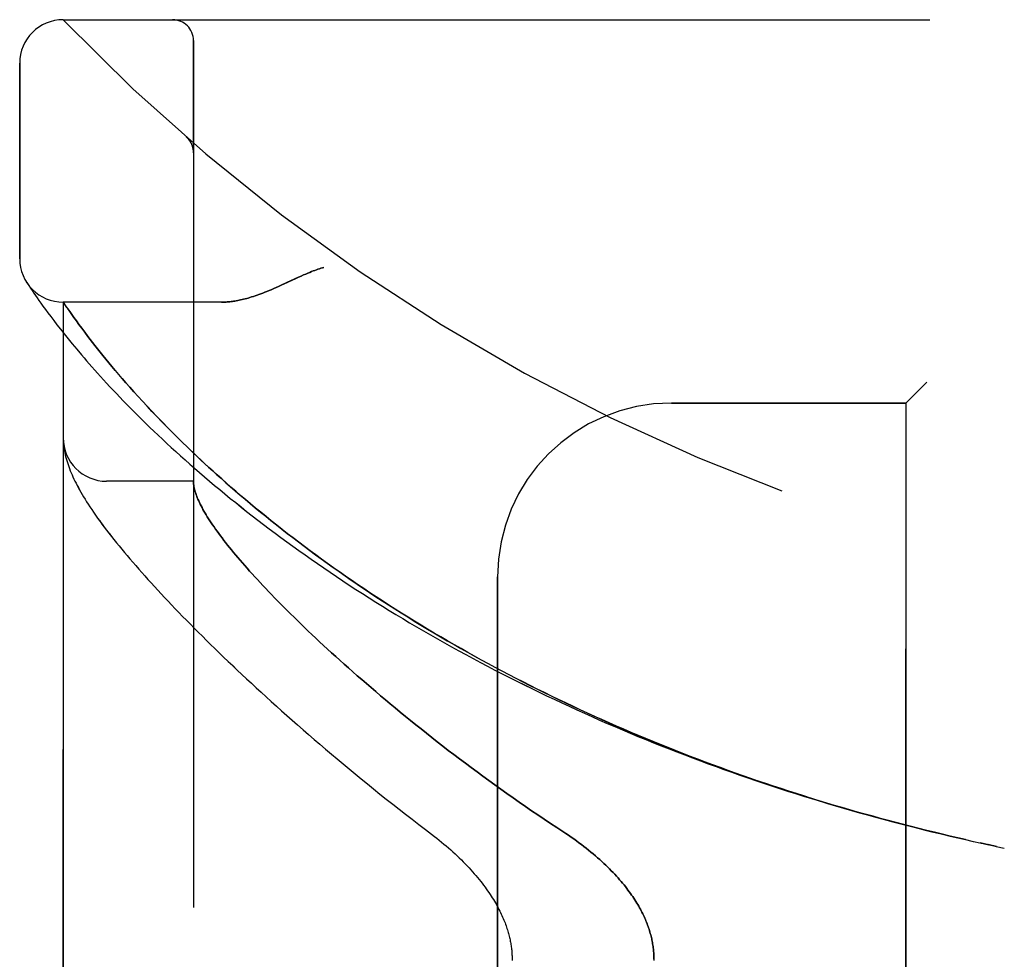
# Model space of a CAD drawing. Header units: inches. Extents: x 0 to 227, y 0 to 147.
# Tile 119 of 256: x 22.67 to 24.09, y 96.74 to 98.09. Entities that reach past the tile are written whole.
import ezdxf

# ---------------------------------------------------------------- set-up
doc = ezdxf.new("R2010")
doc.units = ezdxf.units.IN
doc.header["$LTSCALE"] = 12.466667
doc.header["$MEASUREMENT"] = 0
doc.linetypes.add('HIDDEN', pattern=[0.2, 0.1, -0.1])
doc.layers.add('LEFTHAND_DOOR_ASSEMBLY', color=7, linetype='CONTINUOUS')
doc.layers.add('RIGHTHAND_DOOR_ASSEMBLY', color=7, linetype='CONTINUOUS')

msp = doc.modelspace()

# ---------------------------------------------------------------- linework, layer by layer
at = {"layer": 'LEFTHAND_DOOR_ASSEMBLY', "color": 8, "linetype": 'HIDDEN'}
for p, q in [((22.732, 98.0936), (24.7957, 98.0936)), ((22.9195, 95.4211), (22.9195, 98.0636)), ((22.6695, 97.7499), (22.6695, 98.0311)), ((22.9094, 97.9248), (22.9092, 97.925)), ((22.9195, 97.9023), (22.9195, 97.9069)), ((22.6798, 97.7154), (22.6792, 97.7164)), ((22.6792, 97.7164), (22.6795, 97.7159)), ((22.6795, 97.7159), (22.6806, 97.7143)), ((22.6806, 97.7143), (22.6825, 97.7113)), ((22.6825, 97.7113), (22.6849, 97.7077)), ((22.6849, 97.7077), (22.6872, 97.7042)), ((22.6872, 97.7042), (22.69, 97.7002)), ((22.69, 97.7002), (22.6921, 97.6971)), ((22.6921, 97.6971), (22.6945, 97.6937)), ((22.6945, 97.6937), (22.6971, 97.69)), ((22.6971, 97.69), (22.6999, 97.686)), ((22.6999, 97.686), (22.703, 97.6816)), ((22.732, 95.7974), (22.732, 97.6874)), ((22.96, 97.6874), (22.732, 97.6874)), ((22.703, 97.6816), (22.7064, 97.677)), ((22.7064, 97.677), (22.7101, 97.672)), ((22.7101, 97.672), (22.7141, 97.6666)), ((22.7443, 97.6697), (22.7414, 97.6738)), ((22.7475, 97.6652), (22.7443, 97.6697)), ((22.7141, 97.6666), (22.7184, 97.661)), ((22.7184, 97.661), (22.723, 97.655)), ((22.723, 97.655), (22.728, 97.6486)), ((22.751, 97.6604), (22.7475, 97.6652)), ((22.7547, 97.6553), (22.751, 97.6604)), ((22.7587, 97.6498), (22.7547, 97.6553)), ((22.728, 97.6486), (22.7333, 97.6419)), ((22.7333, 97.6419), (22.739, 97.6348)), ((22.763, 97.6441), (22.7587, 97.6498)), ((22.7677, 97.638), (22.763, 97.6441)), ((22.739, 97.6348), (22.7451, 97.6274)), ((22.7451, 97.6274), (22.7516, 97.6196)), ((22.7709, 97.6338), (22.7677, 97.638)), ((22.7743, 97.6294), (22.7709, 97.6338)), ((22.7778, 97.625), (22.7743, 97.6294)), ((22.7516, 97.6196), (22.7584, 97.6115)), ((22.7815, 97.6203), (22.7778, 97.625)), ((22.7853, 97.6155), (22.7815, 97.6203)), ((22.7893, 97.6106), (22.7853, 97.6155)), ((22.7934, 97.6055), (22.7893, 97.6106)), ((22.7977, 97.6003), (22.7934, 97.6055)), ((22.8022, 97.5948), (22.7977, 97.6003)), ((22.8069, 97.5892), (22.8022, 97.5948)), ((22.8119, 97.5835), (22.8069, 97.5892)), ((22.817, 97.5775), (22.8119, 97.5835)), ((22.8223, 97.5714), (22.817, 97.5775)), ((22.8279, 97.5651), (22.8223, 97.5714)), ((23.9745, 97.5724), (23.9445, 97.5424)), ((22.8337, 97.5586), (22.8279, 97.5651)), ((22.8398, 97.5518), (22.8337, 97.5586)), ((22.8461, 97.5449), (22.8398, 97.5518)), ((22.8528, 97.5377), (22.8461, 97.5449)), ((23.607, 97.5424), (23.9445, 97.5424)), ((23.9445, 95.9424), (23.9445, 97.5424)), ((22.8598, 97.5303), (22.8528, 97.5377)), ((22.8671, 97.5226), (22.8598, 97.5303)), ((22.8747, 97.5147), (22.8671, 97.5226)), ((22.8827, 97.5065), (22.8747, 97.5147)), ((22.8912, 97.498), (22.8827, 97.5065)), ((22.7322, 97.4866), (22.7322, 97.4859)), ((22.7322, 97.4859), (22.7323, 97.4852)), ((22.7323, 97.4852), (22.7323, 97.4845)), ((22.7323, 97.4845), (22.7324, 97.4838)), ((22.7324, 97.4838), (22.7324, 97.4832)), ((22.7324, 97.4832), (22.7325, 97.4825)), ((22.7326, 97.4815), (22.7327, 97.4808)), ((22.7327, 97.4808), (22.7328, 97.48)), ((22.7328, 97.48), (22.7329, 97.4793)), ((22.7329, 97.4793), (22.733, 97.479)), ((22.9195, 97.4299), (22.7945, 97.4299)), ((23.357, 96.1924), (23.357, 97.2924)), ((24.0397, 96.9124), (24.0526, 96.9095)), ((24.0637, 96.9071), (24.0513, 96.9098)), ((24.0749, 96.9048), (24.0629, 96.9073)), ((24.0745, 96.9048), (24.086, 96.9024))]:
    msp.add_line(p, q, dxfattribs=at)
for points in [[(22.9133, 97.9206), (22.9131, 97.9208), (22.9129, 97.9211), (22.9127, 97.9213), (22.9126, 97.9215), (22.9124, 97.9217), (22.9122, 97.922), (22.912, 97.9222), (22.9118, 97.9224), (22.9116, 97.9226), (22.9114, 97.9228), (22.9112, 97.9231), (22.911, 97.9233), (22.9108, 97.9235), (22.9106, 97.9237), (22.9103, 97.9239), (22.9101, 97.9241), (22.9099, 97.9243), (22.9097, 97.9246), (22.9094, 97.9248), (22.9092, 97.925)], [(22.9133, 97.9206), (22.9137, 97.9201), (22.914, 97.9196), (22.9143, 97.9192), (22.9147, 97.9187), (22.915, 97.9181), (22.9153, 97.9176), (22.9156, 97.9171), (22.9159, 97.9166), (22.9162, 97.916), (22.9165, 97.9155), (22.9167, 97.9149), (22.917, 97.9144), (22.9172, 97.9138), (22.9174, 97.9132)], [(22.9174, 97.9132), (22.9177, 97.9127), (22.9179, 97.9121), (22.9181, 97.9115), (22.9182, 97.9109), (22.9184, 97.9103), (22.9186, 97.9097), (22.9187, 97.9091), (22.9188, 97.9085), (22.919, 97.9079), (22.9191, 97.9073), (22.9192, 97.9067), (22.9193, 97.9061), (22.9193, 97.9055), (22.9194, 97.9048), (22.9194, 97.9042), (22.9195, 97.9036), (22.9195, 97.903), (22.9195, 97.9026)], [(23.107, 97.7374), (23.1049, 97.7368), (23.1029, 97.7362), (23.1008, 97.7355), (23.0986, 97.7348), (23.0965, 97.734), (23.0942, 97.7332), (23.0918, 97.7323), (23.0894, 97.7314), (23.0867, 97.7303), (23.0839, 97.7291), (23.0809, 97.7279), (23.0777, 97.7265), (23.0743, 97.7249), (23.0707, 97.7233), (23.054, 97.7155)], [(23.054, 97.7155), (23.0458, 97.7117), (23.042, 97.71), (23.0384, 97.7084), (23.0349, 97.7069), (23.0315, 97.7054), (23.0283, 97.7041), (23.0251, 97.7028), (23.0221, 97.7016), (23.0192, 97.7004), (23.0163, 97.6994), (23.0136, 97.6984), (23.0109, 97.6974), (23.0082, 97.6965), (23.0057, 97.6957), (23.0032, 97.6949), (23.0008, 97.6941), (22.9984, 97.6934), (22.9961, 97.6928), (22.9938, 97.6922), (22.9916, 97.6916), (22.9894, 97.6911), (22.9873, 97.6906), (22.9852, 97.6902), (22.9831, 97.6898), (22.9811, 97.6894), (22.9792, 97.6891), (22.9773, 97.6888), (22.9754, 97.6885), (22.9735, 97.6883), (22.9717, 97.688), (22.97, 97.6879), (22.9682, 97.6877), (22.9665, 97.6876), (22.9648, 97.6875), (22.9632, 97.6874), (22.9616, 97.6874), (22.96, 97.6874)], [(22.7414, 97.6738), (22.7381, 97.6786), (22.7373, 97.6796), (22.732, 97.6874)], [(22.7584, 97.6115), (22.762, 97.6073), (22.7657, 97.603), (22.7695, 97.5987), (22.7734, 97.5942), (22.7774, 97.5897), (22.7815, 97.5851), (22.7858, 97.5804), (22.7901, 97.5757), (22.7946, 97.5708), (22.7991, 97.5659), (22.8038, 97.5609), (22.8086, 97.5559), (22.8135, 97.5508), (22.8185, 97.5456), (22.8236, 97.5403), (22.8289, 97.535), (22.8342, 97.5296), (22.8397, 97.5241), (22.8453, 97.5186), (22.851, 97.513), (22.8568, 97.5074), (22.8627, 97.5017), (22.8688, 97.496), (22.8749, 97.4902), (22.8812, 97.4844), (22.8876, 97.4785), (22.894, 97.4726), (22.9006, 97.4666), (22.9073, 97.4606), (22.9142, 97.4546), (22.9211, 97.4485), (22.9281, 97.4424), (22.9352, 97.4363), (22.9425, 97.4302), (22.9498, 97.424), (22.9573, 97.4178), (22.9648, 97.4116), (22.9724, 97.4053), (22.9802, 97.3991), (22.988, 97.3929), (22.9959, 97.3866), (23.0039, 97.3803), (23.012, 97.3741), (23.0202, 97.3678), (23.0285, 97.3615), (23.0369, 97.3552), (23.0453, 97.349), (23.0539, 97.3427), (23.0625, 97.3364), (23.0712, 97.3302), (23.08, 97.3239), (23.0889, 97.3177), (23.0979, 97.3114), (23.1069, 97.3052), (23.116, 97.299), (23.1252, 97.2929), (23.1344, 97.2867), (23.1437, 97.2806), (23.1531, 97.2744), (23.1626, 97.2683), (23.1721, 97.2623), (23.1817, 97.2562), (23.1913, 97.2502), (23.201, 97.2442), (23.2108, 97.2383), (23.2206, 97.2324), (23.2305, 97.2265), (23.2404, 97.2206), (23.2504, 97.2148), (23.2605, 97.209), (23.2706, 97.2032), (23.2807, 97.1975), (23.2909, 97.1918), (23.3012, 97.1861), (23.3115, 97.1805), (23.3218, 97.1749), (23.3322, 97.1694), (23.3426, 97.1639), (23.3531, 97.1584), (23.3636, 97.153), (23.3742, 97.1477), (23.3848, 97.1423), (23.3954, 97.137), (23.4061, 97.1318), (23.4168, 97.1266), (23.4276, 97.1214), (23.4384, 97.1163), (23.4492, 97.1112), (23.46, 97.1062), (23.4709, 97.1012), (23.4818, 97.0963), (23.4928, 97.0914), (23.5037, 97.0865), (23.5147, 97.0817), (23.5258, 97.077), (23.5368, 97.0723), (23.5479, 97.0676), (23.559, 97.063), (23.5702, 97.0584), (23.5813, 97.0539), (23.5925, 97.0495), (23.6037, 97.045), (23.6149, 97.0407), (23.6262, 97.0363), (23.6374, 97.032), (23.6487, 97.0278), (23.66, 97.0236), (23.6713, 97.0195), (23.6827, 97.0154), (23.694, 97.0114), (23.7054, 97.0074), (23.7168, 97.0034), (23.7282, 96.9995), (23.7396, 96.9957), (23.751, 96.9919), (23.7625, 96.9881), (23.7739, 96.9844), (23.7854, 96.9808), (23.7969, 96.9772), (23.8084, 96.9736), (23.8199, 96.9701), (23.8314, 96.9666), (23.8429, 96.9632), (23.8545, 96.9598), (23.866, 96.9565), (23.8775, 96.9532), (23.8891, 96.95), (23.9006, 96.9468), (23.9122, 96.9437), (23.9238, 96.9406), (23.9354, 96.9376), (23.9469, 96.9346), (23.9585, 96.9317), (23.9701, 96.9288), (23.9817, 96.9259), (23.9933, 96.9231), (24.0049, 96.9204), (24.0165, 96.9177), (24.0281, 96.915), (24.0415, 96.912)], [(22.732, 97.4913), (22.732, 97.491), (22.732, 97.4906), (22.732, 97.4902), (22.732, 97.4898), (22.732, 97.4895), (22.732, 97.4891), (22.732, 97.4887), (22.7321, 97.4884), (22.7321, 97.488), (22.7321, 97.4876), (22.7321, 97.4873), (22.7322, 97.4866)], [(24.0303, 96.9145), (24.0192, 96.9171), (24.0081, 96.9197), (23.997, 96.9223), (23.9858, 96.925), (23.9747, 96.9277), (23.9636, 96.9305), (23.9525, 96.9333), (23.9414, 96.9361), (23.9303, 96.939), (23.9192, 96.942), (23.9081, 96.9449), (23.8971, 96.948), (23.886, 96.951), (23.8749, 96.9542), (23.8639, 96.9573), (23.8528, 96.9605), (23.8418, 96.9638), (23.8308, 96.9671), (23.8197, 96.9704), (23.8087, 96.9738), (23.7977, 96.9773), (23.7868, 96.9807), (23.7758, 96.9843), (23.7648, 96.9878), (23.7539, 96.9914), (23.7429, 96.9951), (23.732, 96.9988), (23.7211, 97.0026), (23.7102, 97.0064), (23.6994, 97.0102), (23.6885, 97.0141), (23.6777, 97.018), (23.6668, 97.022), (23.656, 97.026), (23.6452, 97.0301), (23.6345, 97.0342), (23.6237, 97.0384), (23.613, 97.0426), (23.6023, 97.0468), (23.5916, 97.0511), (23.581, 97.0555), (23.5703, 97.0598), (23.5597, 97.0643), (23.5491, 97.0687), (23.5386, 97.0733), (23.528, 97.0778), (23.5175, 97.0824), (23.507, 97.0871), (23.4966, 97.0918), (23.4862, 97.0965), (23.4758, 97.1013), (23.4654, 97.1062), (23.4551, 97.111), (23.4448, 97.116), (23.4345, 97.1209), (23.4243, 97.1259), (23.4141, 97.131), (23.4039, 97.1361), (23.3938, 97.1412), (23.3837, 97.1464), (23.3736, 97.1516), (23.3636, 97.1568), (23.3537, 97.1621), (23.3437, 97.1675), (23.3339, 97.1728), (23.324, 97.1782), (23.3142, 97.1837), (23.3045, 97.1892), (23.2948, 97.1947), (23.2851, 97.2003), (23.2755, 97.2059), (23.2659, 97.2115), (23.2564, 97.2172), (23.247, 97.2229), (23.2376, 97.2286), (23.2282, 97.2344), (23.219, 97.2402), (23.2097, 97.246), (23.2005, 97.2518), (23.1914, 97.2577), (23.1824, 97.2636), (23.1734, 97.2695), (23.1645, 97.2755), (23.1556, 97.2815), (23.1468, 97.2875), (23.1381, 97.2935), (23.1294, 97.2996), (23.1209, 97.3056), (23.1123, 97.3117), (23.1039, 97.3178), (23.0955, 97.3239), (23.0873, 97.33), (23.079, 97.3361), (23.0709, 97.3422), (23.0629, 97.3484), (23.0549, 97.3545), (23.047, 97.3606), (23.0392, 97.3668), (23.0315, 97.3729), (23.0239, 97.379), (23.0164, 97.3852), (23.0089, 97.3913), (23.0016, 97.3974), (22.9944, 97.4035), (22.9872, 97.4096), (22.9802, 97.4156), (22.9733, 97.4215), (22.9666, 97.4274), (22.9601, 97.4332), (22.9538, 97.4389), (22.9476, 97.4444), (22.9416, 97.4498), (22.9359, 97.4551), (22.9303, 97.4603), (22.9249, 97.4654), (22.9197, 97.4703), (22.9146, 97.4752), (22.9097, 97.4799), (22.9049, 97.4846), (22.9002, 97.4891), (22.8957, 97.4936), (22.8912, 97.498)], [(22.7325, 97.4825), (22.7326, 97.4821), (22.7326, 97.4815)], [(22.733, 97.479), (22.7333, 97.4764), (22.7338, 97.4737), (22.7343, 97.4709), (22.7349, 97.4681), (22.7356, 97.4653), (22.7364, 97.4625), (22.7372, 97.4596), (22.7381, 97.4567), (22.739, 97.4538), (22.74, 97.4509), (22.7411, 97.448), (22.7423, 97.445), (22.7435, 97.4421), (22.7448, 97.4391), (22.7461, 97.4361), (22.7475, 97.4331), (22.749, 97.43), (22.7505, 97.4269), (22.7522, 97.4238), (22.7539, 97.4207), (22.7556, 97.4174), (22.7575, 97.4142), (22.7594, 97.4109), (22.7614, 97.4075), (22.7636, 97.404), (22.7658, 97.4004), (22.7681, 97.3968), (22.7706, 97.3931), (22.7731, 97.3892), (22.7758, 97.3852), (22.7786, 97.3812), (22.7816, 97.377), (22.7847, 97.3727), (22.7879, 97.3684), (22.7911, 97.364), (22.7945, 97.3596), (22.798, 97.3551), (22.8015, 97.3506), (22.8051, 97.346), (22.8087, 97.3415), (22.8124, 97.3369), (22.8162, 97.3323), (22.8201, 97.3276), (22.8241, 97.3229), (22.8281, 97.3181), (22.8322, 97.3133), (22.8364, 97.3085), (22.8407, 97.3036), (22.845, 97.2987), (22.8495, 97.2937), (22.854, 97.2887), (22.8586, 97.2836), (22.8633, 97.2785), (22.8681, 97.2733), (22.8729, 97.268), (22.8779, 97.2628), (22.8829, 97.2574), (22.888, 97.252), (22.8932, 97.2466), (22.8985, 97.2411), (22.9039, 97.2355), (22.9094, 97.2299), (22.915, 97.2243), (22.9207, 97.2186), (22.9264, 97.2128), (22.9323, 97.207), (22.9382, 97.2011), (22.9442, 97.1952), (22.9504, 97.1892), (22.9566, 97.1831), (22.9629, 97.177), (22.9693, 97.1709), (22.9759, 97.1647), (22.9825, 97.1584), (22.9892, 97.1521), (22.996, 97.1458), (23.0029, 97.1394), (23.0099, 97.1329), (23.0169, 97.1264), (23.0241, 97.1198), (23.0314, 97.1132), (23.0388, 97.1065), (23.0463, 97.0998), (23.0539, 97.0931), (23.0615, 97.0863), (23.0693, 97.0795), (23.0772, 97.0726), (23.0851, 97.0657), (23.0932, 97.0587), (23.1013, 97.0517), (23.1096, 97.0447), (23.1179, 97.0376), (23.1263, 97.0305), (23.1348, 97.0234), (23.1435, 97.0162), (23.1521, 97.0091), (23.1609, 97.0018), (23.1698, 96.9946), (23.1787, 96.9874), (23.1878, 96.9801), (23.1969, 96.9728), (23.2061, 96.9656), (23.2154, 96.9583), (23.2247, 96.951), (23.2341, 96.9437), (23.2436, 96.9364), (23.2532, 96.9291)], [(22.9195, 97.4289), (22.9195, 97.4286), (22.9195, 97.4283), (22.9195, 97.428), (22.9195, 97.4276), (22.9196, 97.4272), (22.9196, 97.4268), (22.9196, 97.4263), (22.9197, 97.4258)], [(22.9197, 97.4258), (22.9199, 97.4241), (22.9202, 97.4223), (22.9205, 97.4204), (22.9209, 97.4185), (22.9214, 97.4166), (22.922, 97.4146), (22.9227, 97.4126), (22.9234, 97.4105), (22.9242, 97.4083), (22.925, 97.4061), (22.926, 97.4039), (22.927, 97.4016), (22.9281, 97.3992), (22.9292, 97.3969), (22.9305, 97.3944), (22.9318, 97.3919), (22.9331, 97.3894), (22.9346, 97.3868), (22.9361, 97.3841), (22.9378, 97.3814), (22.9394, 97.3787), (22.9412, 97.3759), (22.9431, 97.373), (22.945, 97.3701), (22.947, 97.3672), (22.9491, 97.3641), (22.9512, 97.3611), (22.9534, 97.358), (22.9558, 97.3548), (22.9582, 97.3516), (22.9606, 97.3483), (22.9632, 97.3449), (22.9658, 97.3416), (22.9685, 97.3381), (22.9713, 97.3346), (22.9742, 97.3311), (22.9772, 97.3275), (22.9802, 97.3238), (22.9834, 97.3201), (22.9866, 97.3163), (22.9899, 97.3125), (22.9932, 97.3086), (22.9967, 97.3047), (23.0003, 97.3007), (23.0039, 97.2967), (23.0076, 97.2926), (23.0115, 97.2884), (23.0154, 97.2842), (23.0193, 97.2799), (23.0234, 97.2756), (23.0276, 97.2712), (23.0318, 97.2668), (23.0362, 97.2623), (23.0406, 97.2578), (23.0452, 97.2532), (23.0498, 97.2485), (23.0545, 97.2438), (23.0593, 97.2391), (23.0642, 97.2342), (23.0692, 97.2294), (23.0742, 97.2245), (23.0794, 97.2195), (23.0847, 97.2145), (23.09, 97.2094), (23.0955, 97.2042), (23.101, 97.1991), (23.1067, 97.1938), (23.1124, 97.1885), (23.1182, 97.1832), (23.1242, 97.1778), (23.1302, 97.1724), (23.1363, 97.1669), (23.1425, 97.1614), (23.1488, 97.1558), (23.1552, 97.1502), (23.1617, 97.1446), (23.1683, 97.1388), (23.175, 97.1331), (23.1818, 97.1273), (23.1886, 97.1215), (23.1956, 97.1156), (23.2026, 97.1097), (23.2098, 97.1038), (23.217, 97.0978), (23.2244, 97.0918), (23.2318, 97.0858), (23.2393, 97.0797), (23.2469, 97.0737), (23.2546, 97.0675), (23.2623, 97.0614), (23.2702, 97.0553), (23.2781, 97.0491), (23.2861, 97.0429), (23.2942, 97.0367), (23.3024, 97.0305), (23.3107, 97.0243), (23.319, 97.0181), (23.3274, 97.0118), (23.3359, 97.0056), (23.3444, 96.9994), (23.353, 96.9931), (23.3617, 96.9869), (23.3704, 96.9807), (23.3792, 96.9745), (23.3881, 96.9683), (23.397, 96.9622), (23.4059, 96.9561), (23.4149, 96.95), (23.4239, 96.9439), (23.433, 96.9378), (23.4421, 96.9318)], [(23.4421, 96.9318), (23.4552, 96.9233), (23.4591, 96.9207), (23.4629, 96.918), (23.4667, 96.9154), (23.4704, 96.9128), (23.474, 96.9101), (23.4776, 96.9074), (23.4812, 96.9047), (23.4846, 96.902), (23.488, 96.8993), (23.4913, 96.8966), (23.4946, 96.8939), (23.4978, 96.8912), (23.5009, 96.8885), (23.5039, 96.8858), (23.5069, 96.8831), (23.5098, 96.8804), (23.5126, 96.8777), (23.5154, 96.875), (23.518, 96.8724), (23.5206, 96.8698), (23.5232, 96.8672), (23.5256, 96.8646), (23.528, 96.862), (23.5303, 96.8594), (23.5325, 96.8569), (23.5347, 96.8544), (23.5368, 96.8518), (23.5389, 96.8494), (23.5408, 96.8469), (23.5427, 96.8444), (23.5446, 96.842), (23.5464, 96.8396), (23.5481, 96.8372), (23.5498, 96.8348), (23.5514, 96.8325), (23.553, 96.8302), (23.5545, 96.8279), (23.5559, 96.8256), (23.5573, 96.8233), (23.5587, 96.8211), (23.56, 96.8189), (23.5612, 96.8166), (23.5624, 96.8145), (23.5636, 96.8123), (23.5647, 96.8101), (23.5658, 96.808), (23.5668, 96.8059), (23.5678, 96.8038), (23.5687, 96.8017), (23.5696, 96.7996), (23.5705, 96.7976), (23.5713, 96.7956), (23.5721, 96.7935), (23.5729, 96.7915), (23.5736, 96.7895), (23.5743, 96.7875), (23.575, 96.7856), (23.5756, 96.7836), (23.5762, 96.7816), (23.5767, 96.7797), (23.5773, 96.7778), (23.5778, 96.7759), (23.5782, 96.7739), (23.5787, 96.772), (23.5791, 96.7702), (23.5794, 96.7683), (23.5798, 96.7664), (23.5801, 96.7645), (23.5804, 96.7626), (23.5807, 96.7608), (23.5809, 96.7589), (23.5812, 96.7571), (23.5813, 96.7552), (23.5815, 96.7534), (23.5817, 96.7516), (23.5818, 96.7497), (23.5819, 96.7479), (23.5819, 96.7461), (23.582, 96.7442), (23.582, 96.7424), (23.582, 96.7406)], [(23.2532, 96.9291), (23.2662, 96.9192), (23.2696, 96.9165), (23.2731, 96.9138), (23.2765, 96.911), (23.2798, 96.9082), (23.2831, 96.9054), (23.2864, 96.9026), (23.2896, 96.8998), (23.2928, 96.8969), (23.2959, 96.8941), (23.2989, 96.8912), (23.3019, 96.8883), (23.3049, 96.8854), (23.3077, 96.8826), (23.3105, 96.8797), (23.3133, 96.8768), (23.3159, 96.874), (23.3185, 96.8711), (23.3211, 96.8683), (23.3235, 96.8655), (23.3259, 96.8627), (23.3283, 96.8599), (23.3305, 96.8571), (23.3327, 96.8544), (23.3348, 96.8517), (23.3369, 96.8489), (23.3389, 96.8463), (23.3408, 96.8436), (23.3427, 96.841), (23.3445, 96.8384), (23.3462, 96.8358), (23.3478, 96.8333), (23.3494, 96.8308), (23.351, 96.8283), (23.3525, 96.8258), (23.3539, 96.8234), (23.3552, 96.8211), (23.3565, 96.8187), (23.3578, 96.8164), (23.359, 96.8141), (23.3602, 96.8118), (23.3613, 96.8096), (23.3623, 96.8074), (23.3633, 96.8052), (23.3643, 96.803), (23.3652, 96.8009), (23.3661, 96.7988), (23.3669, 96.7967), (23.3677, 96.7947), (23.3685, 96.7927), (23.3692, 96.7907), (23.3699, 96.7887), (23.3705, 96.7868), (23.3712, 96.7849), (23.3717, 96.783), (23.3723, 96.7811), (23.3728, 96.7793), (23.3733, 96.7775), (23.3737, 96.7757), (23.3742, 96.7739), (23.3746, 96.7721), (23.375, 96.7704), (23.3753, 96.7686), (23.3756, 96.7669), (23.3759, 96.7652), (23.3762, 96.7635), (23.3765, 96.7618), (23.3767, 96.7602), (23.3769, 96.7585), (23.3771, 96.7569), (23.3773, 96.7552), (23.3774, 96.7536), (23.3775, 96.752), (23.3776, 96.7504), (23.3777, 96.7488), (23.3778, 96.7472), (23.3778, 96.7456), (23.3779, 96.744), (23.3779, 96.7424)]]:
    msp.add_lwpolyline(points, dxfattribs=at)
for centre, radius, start, end in [((22.732, 98.0311), 0.0625, 90, 180), ((24.732, 100.0175), 2.7751, 223.8884, 270), ((22.8895, 98.0636), 0.03, 0, 90), ((22.732, 97.7499), 0.0625, 180, 270), ((23.607, 97.2924), 0.25, 90, 180), ((22.7945, 97.4924), 0.0625, 180, 270)]:
    msp.add_arc(centre, radius, start, end, dxfattribs=at)
at = {"layer": 'RIGHTHAND_DOOR_ASSEMBLY', "color": 8, "linetype": 'HIDDEN'}
for p, q in [((22.732, 98.0936), (24.7957, 98.0936)), ((22.9195, 98.0636), (22.9195, 95.4211)), ((22.6695, 98.0311), (22.6695, 97.7499)), ((22.9094, 97.9248), (22.9092, 97.925)), ((22.9195, 97.9023), (22.9195, 97.9069)), ((22.6806, 97.7143), (22.6825, 97.7113)), ((22.6825, 97.7113), (22.6849, 97.7077)), ((22.6849, 97.7077), (22.6872, 97.7042)), ((22.6872, 97.7042), (22.69, 97.7002)), ((22.69, 97.7002), (22.6921, 97.6971)), ((22.6921, 97.6971), (22.6945, 97.6937)), ((22.6945, 97.6937), (22.6971, 97.69)), ((22.6971, 97.69), (22.6999, 97.686)), ((22.6999, 97.686), (22.703, 97.6816)), ((22.732, 97.6874), (22.732, 95.7974)), ((22.96, 97.6874), (22.732, 97.6874)), ((22.703, 97.6816), (22.7064, 97.677)), ((22.7064, 97.677), (22.7101, 97.672)), ((22.7101, 97.672), (22.7141, 97.6666)), ((22.7355, 97.6823), (22.7381, 97.6785)), ((22.7381, 97.6785), (22.7414, 97.6738)), ((22.7414, 97.6738), (22.7443, 97.6697)), ((22.7443, 97.6697), (22.7475, 97.6652)), ((22.7141, 97.6666), (22.7184, 97.661)), ((22.7184, 97.661), (22.723, 97.6549)), ((22.723, 97.6549), (22.728, 97.6486)), ((22.7475, 97.6652), (22.751, 97.6604)), ((22.751, 97.6604), (22.7547, 97.6553)), ((22.7547, 97.6553), (22.7587, 97.6498)), ((22.728, 97.6486), (22.7333, 97.6419)), ((22.7333, 97.6419), (22.739, 97.6348)), ((22.7587, 97.6498), (22.763, 97.6441)), ((22.763, 97.6441), (22.7677, 97.638)), ((22.739, 97.6348), (22.7451, 97.6274)), ((22.7451, 97.6274), (22.7516, 97.6196)), ((22.7677, 97.638), (22.7709, 97.6338)), ((22.7709, 97.6338), (22.7743, 97.6295)), ((22.7743, 97.6295), (22.7778, 97.625)), ((22.7516, 97.6196), (22.7584, 97.6115)), ((22.7778, 97.625), (22.7814, 97.6203)), ((22.7814, 97.6203), (22.7852, 97.6156)), ((22.7852, 97.6156), (22.7892, 97.6106)), ((22.7892, 97.6106), (22.7934, 97.6056)), ((22.7934, 97.6056), (22.7977, 97.6003)), ((22.7977, 97.6003), (22.8022, 97.5949)), ((22.8022, 97.5949), (22.8069, 97.5893)), ((22.8069, 97.5893), (22.8118, 97.5836)), ((22.8118, 97.5836), (22.8169, 97.5776)), ((22.8169, 97.5776), (22.8223, 97.5715)), ((22.8223, 97.5715), (22.8278, 97.5652)), ((23.9445, 97.5424), (23.9745, 97.5724)), ((22.8278, 97.5652), (22.8336, 97.5587)), ((22.8336, 97.5587), (22.8397, 97.552)), ((22.8397, 97.552), (22.846, 97.545)), ((22.846, 97.545), (22.8527, 97.5379)), ((23.9445, 97.5424), (23.607, 97.5424)), ((23.9445, 97.5424), (23.9445, 95.9424)), ((22.8527, 97.5379), (22.8596, 97.5305)), ((22.8596, 97.5305), (22.8669, 97.5228)), ((22.8669, 97.5228), (22.8745, 97.5149)), ((22.8745, 97.5149), (22.8825, 97.5068)), ((22.8825, 97.5068), (22.891, 97.4982)), ((22.7322, 97.4859), (22.7323, 97.4852)), ((22.7323, 97.4852), (22.7323, 97.4845)), ((22.7323, 97.4845), (22.7324, 97.4838)), ((22.7324, 97.4838), (22.7324, 97.4832)), ((22.7324, 97.4832), (22.7325, 97.4825)), ((22.7326, 97.4815), (22.7327, 97.4808)), ((22.7327, 97.4808), (22.7328, 97.4801)), ((22.7328, 97.4801), (22.7329, 97.4793)), ((22.7329, 97.4793), (22.733, 97.479)), ((22.9195, 97.4299), (22.7945, 97.4299)), ((23.357, 97.2924), (23.357, 96.1924)), ((24.0397, 96.9124), (24.0526, 96.9096)), ((24.0513, 96.9098), (24.0637, 96.9071)), ((24.0629, 96.9073), (24.0749, 96.9048)), ((24.0745, 96.9048), (24.086, 96.9024))]:
    msp.add_line(p, q, dxfattribs=at)
for points in [[(22.9092, 97.925), (22.9094, 97.9248), (22.9097, 97.9246), (22.9099, 97.9244), (22.9101, 97.9241), (22.9103, 97.9239), (22.9105, 97.9237), (22.9108, 97.9235), (22.911, 97.9233), (22.9112, 97.9231), (22.9114, 97.9229), (22.9116, 97.9226), (22.9118, 97.9224), (22.912, 97.9222), (22.9122, 97.922), (22.9124, 97.9218), (22.9126, 97.9215), (22.9127, 97.9213), (22.9129, 97.9211), (22.9131, 97.9208), (22.9133, 97.9206)], [(22.9175, 97.9131), (22.9173, 97.9137), (22.917, 97.9143), (22.9168, 97.9149), (22.9165, 97.9154), (22.9162, 97.916), (22.9159, 97.9165), (22.9156, 97.9171), (22.9153, 97.9176), (22.915, 97.9181), (22.9147, 97.9186), (22.9143, 97.9191), (22.914, 97.9196), (22.9136, 97.9201), (22.9133, 97.9206)], [(22.9195, 97.9025), (22.9195, 97.903), (22.9195, 97.9036), (22.9194, 97.9042), (22.9194, 97.9048), (22.9193, 97.9054), (22.9193, 97.906), (22.9192, 97.9066), (22.9191, 97.9073), (22.919, 97.9079), (22.9189, 97.9085), (22.9187, 97.9091), (22.9186, 97.9097), (22.9184, 97.9102), (22.9183, 97.9108), (22.9181, 97.9114), (22.9179, 97.912), (22.9177, 97.9126), (22.9175, 97.9131)], [(23.0668, 97.7215), (23.0707, 97.7233), (23.0743, 97.7249), (23.0777, 97.7265), (23.0809, 97.7279), (23.0839, 97.7291), (23.0867, 97.7303), (23.0894, 97.7314), (23.0918, 97.7323), (23.0942, 97.7332), (23.0965, 97.734), (23.0986, 97.7348), (23.1008, 97.7355), (23.1029, 97.7362), (23.1049, 97.7368), (23.107, 97.7374)], [(22.6795, 97.7159), (22.6796, 97.7159), (22.6806, 97.7143)], [(22.96, 97.6874), (22.9616, 97.6874), (22.9632, 97.6874), (22.9648, 97.6875), (22.9665, 97.6876), (22.9682, 97.6877), (22.97, 97.6879), (22.9717, 97.688), (22.9735, 97.6883), (22.9754, 97.6885), (22.9773, 97.6888), (22.9792, 97.6891), (22.9811, 97.6894), (22.9831, 97.6898), (22.9852, 97.6902), (22.9873, 97.6906), (22.9894, 97.6911), (22.9916, 97.6916), (22.9938, 97.6922), (22.9961, 97.6928), (22.9984, 97.6934), (23.0008, 97.6941), (23.0032, 97.6949), (23.0057, 97.6957), (23.0082, 97.6965), (23.0109, 97.6974), (23.0136, 97.6984), (23.0163, 97.6994), (23.0192, 97.7004), (23.0221, 97.7016), (23.0251, 97.7028), (23.0283, 97.7041), (23.0315, 97.7054), (23.0349, 97.7069), (23.0383, 97.7084), (23.042, 97.71), (23.0458, 97.7117), (23.0498, 97.7136), (23.0668, 97.7215)], [(22.732, 97.6874), (22.732, 97.6874), (22.7355, 97.6823)], [(22.7584, 97.6115), (22.762, 97.6073), (22.7657, 97.603), (22.7695, 97.5987), (22.7734, 97.5942), (22.7774, 97.5897), (22.7816, 97.5851), (22.7858, 97.5804), (22.7901, 97.5757), (22.7946, 97.5708), (22.7991, 97.5659), (22.8038, 97.5609), (22.8086, 97.5559), (22.8135, 97.5508), (22.8185, 97.5456), (22.8236, 97.5403), (22.8289, 97.535), (22.8342, 97.5296), (22.8397, 97.5241), (22.8453, 97.5186), (22.851, 97.513), (22.8568, 97.5074), (22.8627, 97.5017), (22.8688, 97.496), (22.8749, 97.4902), (22.8812, 97.4844), (22.8876, 97.4785), (22.8941, 97.4726), (22.9007, 97.4666), (22.9074, 97.4606), (22.9142, 97.4546), (22.9211, 97.4485), (22.9281, 97.4424), (22.9352, 97.4363), (22.9425, 97.4301), (22.9498, 97.424), (22.9573, 97.4178), (22.9648, 97.4116), (22.9724, 97.4053), (22.9802, 97.3991), (22.988, 97.3928), (22.9959, 97.3866), (23.0039, 97.3803), (23.012, 97.374), (23.0202, 97.3678), (23.0285, 97.3615), (23.0369, 97.3552), (23.0454, 97.3489), (23.0539, 97.3427), (23.0625, 97.3364), (23.0713, 97.3301), (23.08, 97.3239), (23.0889, 97.3177), (23.0979, 97.3114), (23.1069, 97.3052), (23.116, 97.299), (23.1252, 97.2928), (23.1344, 97.2867), (23.1437, 97.2805), (23.1531, 97.2744), (23.1626, 97.2683), (23.1721, 97.2623), (23.1817, 97.2562), (23.1913, 97.2502), (23.201, 97.2442), (23.2108, 97.2383), (23.2206, 97.2323), (23.2305, 97.2264), (23.2404, 97.2206), (23.2504, 97.2148), (23.2605, 97.209), (23.2706, 97.2032), (23.2807, 97.1975), (23.2909, 97.1918), (23.3012, 97.1861), (23.3115, 97.1805), (23.3218, 97.1749), (23.3322, 97.1694), (23.3427, 97.1639), (23.3531, 97.1584), (23.3637, 97.153), (23.3742, 97.1476), (23.3848, 97.1423), (23.3955, 97.137), (23.4061, 97.1318), (23.4168, 97.1266), (23.4276, 97.1214), (23.4384, 97.1163), (23.4492, 97.1112), (23.46, 97.1062), (23.4709, 97.1012), (23.4818, 97.0963), (23.4928, 97.0914), (23.5038, 97.0865), (23.5148, 97.0817), (23.5258, 97.077), (23.5368, 97.0723), (23.5479, 97.0676), (23.559, 97.063), (23.5702, 97.0584), (23.5813, 97.0539), (23.5925, 97.0495), (23.6037, 97.045), (23.6149, 97.0407), (23.6262, 97.0363), (23.6374, 97.032), (23.6487, 97.0278), (23.66, 97.0236), (23.6714, 97.0195), (23.6827, 97.0154), (23.694, 97.0114), (23.7054, 97.0074), (23.7168, 97.0034), (23.7282, 96.9995), (23.7396, 96.9957), (23.7511, 96.9919), (23.7625, 96.9881), (23.774, 96.9844), (23.7854, 96.9808), (23.7969, 96.9772), (23.8084, 96.9736), (23.8199, 96.9701), (23.8314, 96.9666), (23.8429, 96.9632), (23.8545, 96.9598), (23.866, 96.9565), (23.8775, 96.9532), (23.8891, 96.95), (23.9007, 96.9468), (23.9122, 96.9437), (23.9238, 96.9406), (23.9354, 96.9376), (23.9469, 96.9346), (23.9585, 96.9317), (23.9701, 96.9288), (23.9817, 96.9259), (23.9933, 96.9231), (24.0049, 96.9204), (24.0165, 96.9177), (24.0281, 96.915), (24.0414, 96.912)], [(22.732, 97.4913), (22.732, 97.491), (22.732, 97.4906), (22.732, 97.4902), (22.732, 97.4899), (22.732, 97.4895), (22.732, 97.4891), (22.732, 97.4887), (22.7321, 97.4884), (22.7321, 97.488), (22.7321, 97.4876), (22.7321, 97.4873), (22.7321, 97.4869), (22.7322, 97.4866), (22.7322, 97.4859)], [(22.891, 97.4982), (22.8954, 97.4938), (22.8999, 97.4894), (22.9046, 97.4848), (22.9094, 97.4802), (22.9143, 97.4755), (22.9194, 97.4706), (22.9246, 97.4657), (22.93, 97.4606), (22.9355, 97.4555), (22.9413, 97.4502), (22.9472, 97.4448), (22.9533, 97.4392), (22.9597, 97.4336), (22.9662, 97.4278), (22.9729, 97.4219), (22.9797, 97.416), (22.9867, 97.41), (22.9938, 97.4039), (23.0011, 97.3978), (23.0084, 97.3917), (23.0159, 97.3856), (23.0234, 97.3795), (23.031, 97.3733), (23.0387, 97.3672), (23.0465, 97.3611), (23.0544, 97.3549), (23.0624, 97.3488), (23.0704, 97.3426), (23.0785, 97.3365), (23.0867, 97.3304), (23.095, 97.3242), (23.1034, 97.3181), (23.1118, 97.312), (23.1203, 97.306), (23.1289, 97.2999), (23.1376, 97.2939), (23.1463, 97.2878), (23.1551, 97.2818), (23.164, 97.2758), (23.1729, 97.2699), (23.1819, 97.2639), (23.1909, 97.258), (23.2001, 97.2521), (23.2092, 97.2463), (23.2185, 97.2405), (23.2278, 97.2347), (23.2371, 97.2289), (23.2465, 97.2231), (23.256, 97.2174), (23.2655, 97.2118), (23.275, 97.2061), (23.2846, 97.2005), (23.2943, 97.195), (23.304, 97.1894), (23.3138, 97.1839), (23.3236, 97.1785), (23.3334, 97.1731), (23.3433, 97.1677), (23.3532, 97.1624), (23.3632, 97.1571), (23.3732, 97.1518), (23.3833, 97.1466), (23.3934, 97.1414), (23.4035, 97.1363), (23.4137, 97.1312), (23.4239, 97.1261), (23.4341, 97.1211), (23.4444, 97.1161), (23.4547, 97.1112), (23.465, 97.1063), (23.4754, 97.1015), (23.4858, 97.0967), (23.4962, 97.092), (23.5067, 97.0873), (23.5172, 97.0826), (23.5277, 97.078), (23.5382, 97.0734), (23.5488, 97.0689), (23.5594, 97.0644), (23.57, 97.06), (23.5806, 97.0556), (23.5913, 97.0512), (23.602, 97.0469), (23.6127, 97.0427), (23.6234, 97.0385), (23.6342, 97.0343), (23.645, 97.0302), (23.6558, 97.0261), (23.6666, 97.0221), (23.6774, 97.0181), (23.6882, 97.0142), (23.6991, 97.0103), (23.71, 97.0064), (23.7209, 97.0026), (23.7318, 96.9989), (23.7427, 96.9952), (23.7537, 96.9915), (23.7646, 96.9879), (23.7756, 96.9843), (23.7866, 96.9808), (23.7976, 96.9773), (23.8086, 96.9739), (23.8196, 96.9705), (23.8306, 96.9671), (23.8416, 96.9638), (23.8527, 96.9606), (23.8637, 96.9574), (23.8748, 96.9542), (23.8859, 96.9511), (23.8969, 96.948), (23.908, 96.945), (23.9191, 96.942), (23.9302, 96.939), (23.9413, 96.9361), (23.9524, 96.9333), (23.9635, 96.9305), (23.9747, 96.9277), (23.9858, 96.925), (23.9969, 96.9223), (24.008, 96.9197), (24.0192, 96.9171), (24.0303, 96.9145)], [(22.7325, 97.4825), (22.7326, 97.4822), (22.7326, 97.4815)], [(22.733, 97.479), (22.7333, 97.4764), (22.7338, 97.4737), (22.7343, 97.4709), (22.7349, 97.4681), (22.7356, 97.4653), (22.7364, 97.4625), (22.7372, 97.4596), (22.7381, 97.4567), (22.739, 97.4538), (22.74, 97.4509), (22.7411, 97.448), (22.7423, 97.445), (22.7435, 97.4421), (22.7448, 97.4391), (22.7461, 97.4361), (22.7475, 97.4331), (22.749, 97.43), (22.7505, 97.427), (22.7522, 97.4238), (22.7538, 97.4207), (22.7556, 97.4174), (22.7575, 97.4142), (22.7594, 97.4109), (22.7614, 97.4075), (22.7635, 97.404), (22.7658, 97.4004), (22.7681, 97.3968), (22.7705, 97.3931), (22.7731, 97.3892), (22.7758, 97.3853), (22.7786, 97.3812), (22.7816, 97.377), (22.7847, 97.3728), (22.7878, 97.3684), (22.7911, 97.364), (22.7945, 97.3596), (22.7979, 97.3551), (22.8015, 97.3506), (22.805, 97.346), (22.8087, 97.3415), (22.8124, 97.3369), (22.8162, 97.3323), (22.8201, 97.3276), (22.824, 97.3229), (22.8281, 97.3182), (22.8322, 97.3134), (22.8364, 97.3085), (22.8407, 97.3036), (22.845, 97.2987), (22.8495, 97.2937), (22.854, 97.2887), (22.8586, 97.2836), (22.8633, 97.2785), (22.8681, 97.2733), (22.8729, 97.2681), (22.8779, 97.2628), (22.8829, 97.2574), (22.888, 97.252), (22.8932, 97.2466), (22.8985, 97.2411), (22.9039, 97.2355), (22.9094, 97.2299), (22.915, 97.2243), (22.9206, 97.2186), (22.9264, 97.2128), (22.9323, 97.207), (22.9382, 97.2011), (22.9442, 97.1952), (22.9504, 97.1892), (22.9566, 97.1831), (22.9629, 97.177), (22.9693, 97.1709), (22.9758, 97.1647), (22.9825, 97.1584), (22.9892, 97.1521), (22.996, 97.1458), (23.0029, 97.1394), (23.0098, 97.1329), (23.0169, 97.1264), (23.0241, 97.1198), (23.0314, 97.1132), (23.0388, 97.1066), (23.0463, 97.0998), (23.0539, 97.0931), (23.0615, 97.0863), (23.0693, 97.0795), (23.0772, 97.0726), (23.0851, 97.0657), (23.0932, 97.0587), (23.1013, 97.0517), (23.1096, 97.0447), (23.1179, 97.0376), (23.1263, 97.0305), (23.1348, 97.0234), (23.1434, 97.0162), (23.1521, 97.0091), (23.1609, 97.0019), (23.1698, 96.9946), (23.1787, 96.9874), (23.1878, 96.9801), (23.1969, 96.9728), (23.2061, 96.9656), (23.2154, 96.9583), (23.2247, 96.951), (23.2341, 96.9437), (23.2436, 96.9364), (23.2532, 96.9291)], [(22.9197, 97.4258), (22.9196, 97.4263), (22.9196, 97.4268), (22.9196, 97.4272), (22.9195, 97.4276), (22.9195, 97.428), (22.9195, 97.4283), (22.9195, 97.4286), (22.9195, 97.4289)], [(23.4421, 96.9318), (23.433, 96.9378), (23.4239, 96.9439), (23.4149, 96.95), (23.4059, 96.9561), (23.397, 96.9622), (23.3881, 96.9683), (23.3792, 96.9745), (23.3704, 96.9807), (23.3617, 96.9869), (23.353, 96.9931), (23.3444, 96.9994), (23.3359, 97.0056), (23.3274, 97.0118), (23.319, 97.0181), (23.3107, 97.0243), (23.3024, 97.0305), (23.2942, 97.0367), (23.2861, 97.0429), (23.2781, 97.0491), (23.2702, 97.0553), (23.2623, 97.0614), (23.2546, 97.0675), (23.2469, 97.0737), (23.2393, 97.0797), (23.2318, 97.0858), (23.2244, 97.0918), (23.217, 97.0978), (23.2098, 97.1038), (23.2026, 97.1097), (23.1956, 97.1156), (23.1886, 97.1215), (23.1818, 97.1273), (23.175, 97.1331), (23.1683, 97.1388), (23.1617, 97.1446), (23.1552, 97.1502), (23.1488, 97.1558), (23.1425, 97.1614), (23.1363, 97.1669), (23.1302, 97.1724), (23.1242, 97.1778), (23.1182, 97.1832), (23.1124, 97.1885), (23.1067, 97.1938), (23.101, 97.1991), (23.0955, 97.2042), (23.09, 97.2094), (23.0847, 97.2145), (23.0794, 97.2195), (23.0742, 97.2245), (23.0692, 97.2294), (23.0642, 97.2342), (23.0593, 97.2391), (23.0545, 97.2438), (23.0498, 97.2485), (23.0452, 97.2532), (23.0406, 97.2578), (23.0362, 97.2623), (23.0318, 97.2668), (23.0276, 97.2712), (23.0234, 97.2756), (23.0193, 97.2799), (23.0154, 97.2842), (23.0115, 97.2884), (23.0076, 97.2926), (23.0039, 97.2967), (23.0003, 97.3007), (22.9967, 97.3047), (22.9932, 97.3086), (22.9899, 97.3125), (22.9866, 97.3163), (22.9834, 97.3201), (22.9802, 97.3238), (22.9772, 97.3275), (22.9742, 97.3311), (22.9713, 97.3346), (22.9685, 97.3381), (22.9658, 97.3416), (22.9632, 97.3449), (22.9606, 97.3483), (22.9582, 97.3516), (22.9558, 97.3548), (22.9534, 97.358), (22.9512, 97.3611), (22.9491, 97.3641), (22.947, 97.3672), (22.945, 97.3701), (22.9431, 97.373), (22.9412, 97.3759), (22.9394, 97.3787), (22.9378, 97.3814), (22.9361, 97.3841), (22.9346, 97.3868), (22.9331, 97.3894), (22.9318, 97.3919), (22.9305, 97.3944), (22.9292, 97.3969), (22.9281, 97.3992), (22.927, 97.4016), (22.926, 97.4039), (22.925, 97.4061), (22.9242, 97.4083), (22.9234, 97.4105), (22.9227, 97.4126), (22.922, 97.4146), (22.9214, 97.4166), (22.9209, 97.4185), (22.9205, 97.4204), (22.9202, 97.4223), (22.9199, 97.4241), (22.9197, 97.4258)], [(23.582, 96.7424), (23.582, 96.7442), (23.5819, 96.7461), (23.5819, 96.7479), (23.5818, 96.7497), (23.5817, 96.7516), (23.5815, 96.7534), (23.5813, 96.7552), (23.5812, 96.7571), (23.5809, 96.7589), (23.5807, 96.7608), (23.5804, 96.7626), (23.5801, 96.7645), (23.5798, 96.7664), (23.5794, 96.7683), (23.5791, 96.7702), (23.5787, 96.772), (23.5782, 96.7739), (23.5778, 96.7759), (23.5773, 96.7778), (23.5767, 96.7797), (23.5762, 96.7816), (23.5756, 96.7836), (23.575, 96.7856), (23.5743, 96.7875), (23.5736, 96.7895), (23.5729, 96.7915), (23.5721, 96.7935), (23.5713, 96.7956), (23.5705, 96.7976), (23.5696, 96.7996), (23.5687, 96.8017), (23.5678, 96.8038), (23.5668, 96.8059), (23.5658, 96.808), (23.5647, 96.8101), (23.5636, 96.8123), (23.5624, 96.8145), (23.5612, 96.8166), (23.56, 96.8189), (23.5587, 96.8211), (23.5573, 96.8233), (23.5559, 96.8256), (23.5545, 96.8279), (23.553, 96.8302), (23.5514, 96.8325), (23.5498, 96.8348), (23.5481, 96.8372), (23.5464, 96.8396), (23.5446, 96.842), (23.5427, 96.8444), (23.5408, 96.8469), (23.5389, 96.8494), (23.5368, 96.8518), (23.5347, 96.8544), (23.5325, 96.8569), (23.5303, 96.8594), (23.528, 96.862), (23.5256, 96.8646), (23.5232, 96.8672), (23.5206, 96.8698), (23.518, 96.8724), (23.5154, 96.875), (23.5126, 96.8777), (23.5098, 96.8804), (23.5069, 96.8831), (23.5039, 96.8858), (23.5009, 96.8885), (23.4978, 96.8912), (23.4946, 96.8939), (23.4913, 96.8966), (23.488, 96.8993), (23.4846, 96.902), (23.4812, 96.9047), (23.4776, 96.9074), (23.474, 96.9101), (23.4704, 96.9128), (23.4667, 96.9154), (23.4629, 96.918), (23.4591, 96.9207), (23.4552, 96.9233), (23.4421, 96.9318)], [(23.2532, 96.9291), (23.2662, 96.9192), (23.2696, 96.9165), (23.2731, 96.9138), (23.2765, 96.911), (23.2798, 96.9082), (23.2831, 96.9054), (23.2864, 96.9026), (23.2896, 96.8998), (23.2928, 96.8969), (23.2959, 96.8941), (23.2989, 96.8912), (23.3019, 96.8883), (23.3049, 96.8855), (23.3077, 96.8826), (23.3105, 96.8797), (23.3133, 96.8769), (23.3159, 96.874), (23.3185, 96.8712), (23.3211, 96.8683), (23.3235, 96.8655), (23.3259, 96.8627), (23.3282, 96.8599), (23.3305, 96.8571), (23.3327, 96.8544), (23.3348, 96.8517), (23.3369, 96.849), (23.3389, 96.8463), (23.3408, 96.8436), (23.3427, 96.841), (23.3445, 96.8384), (23.3462, 96.8358), (23.3478, 96.8333), (23.3494, 96.8308), (23.351, 96.8283), (23.3525, 96.8259), (23.3539, 96.8234), (23.3552, 96.8211), (23.3565, 96.8187), (23.3578, 96.8164), (23.359, 96.8141), (23.3602, 96.8118), (23.3613, 96.8096), (23.3623, 96.8074), (23.3633, 96.8052), (23.3643, 96.803), (23.3652, 96.8009), (23.3661, 96.7988), (23.3669, 96.7967), (23.3677, 96.7947), (23.3685, 96.7927), (23.3692, 96.7907), (23.3699, 96.7887), (23.3705, 96.7868), (23.3712, 96.7849), (23.3717, 96.783), (23.3723, 96.7811), (23.3728, 96.7793), (23.3733, 96.7775), (23.3737, 96.7757), (23.3742, 96.7739), (23.3746, 96.7721), (23.375, 96.7704), (23.3753, 96.7686), (23.3756, 96.7669), (23.3759, 96.7652), (23.3762, 96.7635), (23.3765, 96.7618), (23.3767, 96.7602), (23.3769, 96.7585), (23.3771, 96.7569), (23.3773, 96.7553), (23.3774, 96.7536), (23.3775, 96.752), (23.3776, 96.7504), (23.3777, 96.7488), (23.3778, 96.7472), (23.3778, 96.7456), (23.3779, 96.744), (23.3779, 96.7424), (23.3779, 96.7408)]]:
    msp.add_lwpolyline(points, dxfattribs=at)
for centre, radius, start, end in [((22.732, 98.0311), 0.0625, 90, 180), ((24.732, 100.0175), 2.7751, 223.8884, 270), ((22.8895, 98.0636), 0.03, 0, 90), ((22.732, 97.7499), 0.0625, 180, 270), ((23.607, 97.2924), 0.25, 90, 180), ((22.7945, 97.4924), 0.0625, 180, 270)]:
    msp.add_arc(centre, radius, start, end, dxfattribs=at)

doc.saveas('drawing.dxf')
